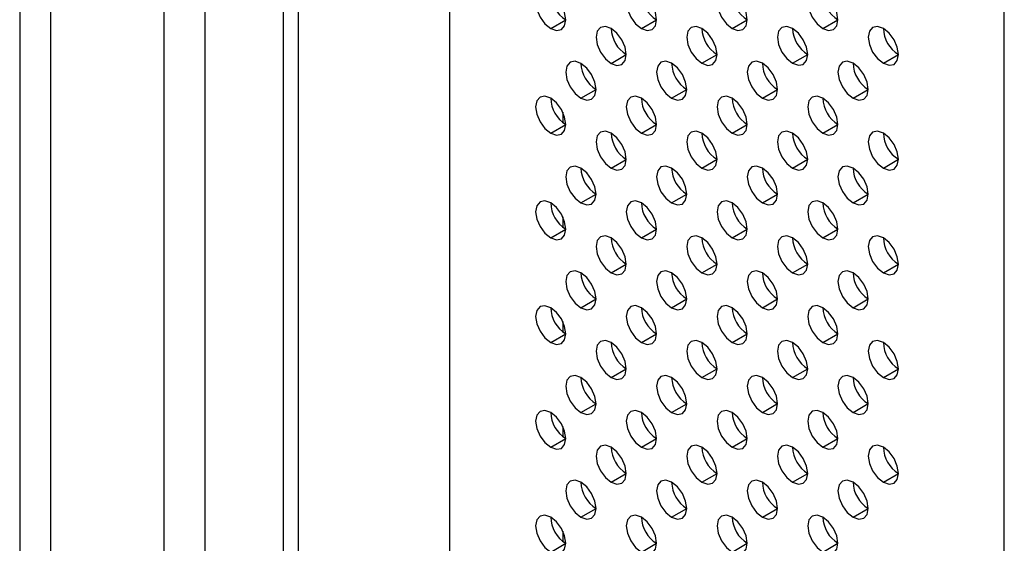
# Model space of a CAD drawing. Header units: millimetres. Extents: x 0 to 1118, y 0 to 864.
# Tile 75 of 254: x 865.85 to 873.52, y 627.1 to 631.19. Entities that reach past the tile are written whole.
import ezdxf

# ---------------------------------------------------------------- set-up
doc = ezdxf.new("R2010")
doc.units = ezdxf.units.MM

msp = doc.modelspace()

# ---------------------------------------------------------------- linework, layer by layer
at = {"color": 7, "linetype": 'Continuous', "lineweight": 25}
for p, q in [((867.2965, 611.7396), (867.2965, 687.6743)), ((869.1993, 686.6986), (869.1993, 611.7061)), ((867.9029, 685.678), (867.9029, 611.5021)), ((868.0207, 685.61), (868.0207, 611.4341)), ((873.5244, 609.2093), (873.5244, 684.229)), ((866.9745, 635.2213), (866.9745, 611.6898)), ((866.0915, 612.1996), (866.0915, 634.8502)), ((865.8501, 634.8129), (865.8501, 612.1622)), ((869.9889, 631.1195), (870.1067, 631.1875)), ((870.696, 631.1195), (870.8138, 631.1876)), ((871.4031, 631.1196), (871.5209, 631.1876)), ((872.1102, 631.1197), (872.228, 631.1877)), ((870.4603, 630.8473), (870.5781, 630.9153)), ((871.1674, 630.8474), (871.2852, 630.9154)), ((871.8745, 630.8474), (871.9923, 630.9155)), ((872.5816, 630.8475), (872.6994, 630.9155)), ((870.2246, 630.5751), (870.3424, 630.6431)), ((870.9317, 630.5752), (871.0495, 630.6432)), ((871.6388, 630.5752), (871.7566, 630.6433)), ((872.3459, 630.5753), (872.4637, 630.6433)), ((870.0831, 630.4662), (870.0831, 630.3873)), ((869.9889, 630.3029), (870.1067, 630.3709)), ((870.696, 630.303), (870.8138, 630.371)), ((871.4031, 630.303), (871.5209, 630.3711)), ((872.1102, 630.3031), (872.228, 630.3711)), ((870.4603, 630.0308), (870.5781, 630.0988)), ((871.1674, 630.0308), (871.2852, 630.0989)), ((871.8745, 630.0309), (871.9923, 630.0989)), ((872.5816, 630.031), (872.6994, 630.099)), ((870.2246, 629.7586), (870.3424, 629.8266)), ((870.9317, 629.7586), (871.0495, 629.8267)), ((871.6388, 629.7587), (871.7566, 629.8267)), ((872.3459, 629.7588), (872.4637, 629.8268)), ((870.0831, 629.6497), (870.0831, 629.5708)), ((869.9889, 629.4864), (870.1067, 629.5544)), ((870.696, 629.4864), (870.8138, 629.5545)), ((871.4031, 629.4865), (871.5209, 629.5545)), ((872.1102, 629.4866), (872.228, 629.5546)), ((870.4603, 629.2142), (870.5781, 629.2823)), ((871.1674, 629.2143), (871.2852, 629.2823)), ((871.8745, 629.2144), (871.9923, 629.2824)), ((872.5816, 629.2144), (872.6994, 629.2825)), ((870.2246, 628.942), (870.3424, 629.0101)), ((870.9317, 628.9421), (871.0495, 629.0101)), ((871.6388, 628.9422), (871.7566, 629.0102)), ((872.3459, 628.9422), (872.4637, 629.0103)), ((870.0831, 628.8331), (870.0831, 628.7542)), ((869.9889, 628.6698), (870.1067, 628.7379)), ((870.696, 628.6699), (870.8138, 628.7379)), ((871.4031, 628.67), (871.5209, 628.738)), ((872.1102, 628.67), (872.228, 628.7381)), ((870.4603, 628.3977), (870.5781, 628.4657)), ((871.1674, 628.3978), (871.2852, 628.4658)), ((871.8745, 628.3978), (871.9923, 628.4659)), ((872.5816, 628.3979), (872.6994, 628.4659)), ((870.2246, 628.1255), (870.3424, 628.1935)), ((870.9317, 628.1256), (871.0495, 628.1936)), ((871.6388, 628.1256), (871.7566, 628.1937)), ((872.3459, 628.1257), (872.4637, 628.1937)), ((870.0831, 628.0166), (870.0831, 627.9377)), ((869.9889, 627.8533), (870.1067, 627.9213)), ((870.696, 627.8534), (870.8138, 627.9214)), ((871.4031, 627.8534), (871.5209, 627.9215)), ((872.1102, 627.8535), (872.228, 627.9215)), ((870.4603, 627.5812), (870.5781, 627.6492)), ((871.1674, 627.5812), (871.2852, 627.6493)), ((871.8745, 627.5813), (871.9923, 627.6493)), ((872.5816, 627.5814), (872.6994, 627.6494)), ((870.2246, 627.309), (870.3424, 627.377)), ((870.9317, 627.309), (871.0495, 627.3771)), ((871.6388, 627.3091), (871.7566, 627.3771)), ((872.3459, 627.3091), (872.4637, 627.3772)), ((870.0831, 627.2001), (870.0831, 627.1211)), ((869.9889, 627.0367), (870.1067, 627.1048)), ((870.696, 627.0368), (870.8138, 627.1048)), ((871.4031, 627.0369), (871.5209, 627.1049)), ((872.1102, 627.0369), (872.228, 627.105))]:
    msp.add_line(p, q, dxfattribs=at)
at = {"color": 7, "linetype": 'Continuous', "lineweight": 25, "flags": 128}
for points in [[(869.9889, 631.3916), (869.9438, 631.4073), (869.9055, 631.3999), (869.88, 631.3705), (869.871, 631.3236), (869.88, 631.2663), (869.9055, 631.2074), (869.9438, 631.1558), (869.9889, 631.1195)], [(869.9889, 631.1195), (870.034, 631.1038), (870.0722, 631.1112), (870.0977, 631.1406), (870.1067, 631.1875), (870.0977, 631.2448), (870.0722, 631.3037), (870.034, 631.3552), (869.9889, 631.3916)], [(870.696, 631.3917), (870.6509, 631.4074), (870.6126, 631.3999), (870.5871, 631.3705), (870.5781, 631.3236), (870.5871, 631.2664), (870.6126, 631.2075), (870.6509, 631.1559), (870.696, 631.1195)], [(870.696, 631.1195), (870.7411, 631.1038), (870.7793, 631.1113), (870.8048, 631.1407), (870.8138, 631.1876), (870.8048, 631.2448), (870.7793, 631.3037), (870.7411, 631.3553), (870.696, 631.3917)], [(871.4031, 631.3918), (871.358, 631.4074), (871.3197, 631.4), (871.2942, 631.3706), (871.2852, 631.3237), (871.2942, 631.2665), (871.3197, 631.2076), (871.358, 631.156), (871.4031, 631.1196)], [(871.4031, 631.1196), (871.4482, 631.1039), (871.4864, 631.1113), (871.5119, 631.1407), (871.5209, 631.1876), (871.5119, 631.2449), (871.4864, 631.3038), (871.4482, 631.3554), (871.4031, 631.3918)], [(872.1102, 631.3918), (872.0651, 631.4075), (872.0268, 631.4001), (872.0013, 631.3707), (871.9923, 631.3238), (872.0013, 631.2665), (872.0268, 631.2076), (872.0651, 631.156), (872.1102, 631.1197)], [(872.1102, 631.1197), (872.1553, 631.104), (872.1935, 631.1114), (872.2191, 631.1408), (872.228, 631.1877), (872.2191, 631.245), (872.1935, 631.3039), (872.1553, 631.3554), (872.1102, 631.3918)], [(870.4603, 631.1195), (870.4152, 631.1352), (870.3769, 631.1277), (870.3514, 631.0983), (870.3424, 631.0514), (870.3514, 630.9942), (870.3769, 630.9353), (870.4152, 630.8837), (870.4603, 630.8473)], [(870.4603, 630.8473), (870.5054, 630.8316), (870.5436, 630.8391), (870.5691, 630.8685), (870.5781, 630.9154), (870.5691, 630.9726), (870.5436, 631.0315), (870.5054, 631.0831), (870.4603, 631.1195)], [(871.1674, 631.1196), (871.1223, 631.1352), (871.084, 631.1278), (871.0585, 631.0984), (871.0495, 631.0515), (871.0585, 630.9942), (871.084, 630.9353), (871.1223, 630.8838), (871.1674, 630.8474)], [(871.1674, 630.8474), (871.2125, 630.8317), (871.2507, 630.8391), (871.2762, 630.8685), (871.2852, 630.9154), (871.2762, 630.9727), (871.2507, 631.0316), (871.2125, 631.0832), (871.1674, 631.1196)], [(871.8745, 631.1196), (871.8294, 631.1353), (871.7911, 631.1279), (871.7656, 631.0985), (871.7566, 631.0516), (871.7656, 630.9943), (871.7911, 630.9354), (871.8294, 630.8838), (871.8745, 630.8474)], [(871.8745, 630.8474), (871.9196, 630.8318), (871.9578, 630.8392), (871.9834, 630.8686), (871.9923, 630.9155), (871.9834, 630.9728), (871.9578, 631.0317), (871.9196, 631.0832), (871.8745, 631.1196)], [(872.5816, 631.1197), (872.5365, 631.1354), (872.4982, 631.1279), (872.4727, 631.0985), (872.4637, 631.0516), (872.4727, 630.9944), (872.4982, 630.9355), (872.5365, 630.8839), (872.5816, 630.8475)], [(872.5816, 630.8475), (872.6267, 630.8318), (872.6649, 630.8393), (872.6905, 630.8687), (872.6994, 630.9156), (872.6905, 630.9728), (872.6649, 631.0317), (872.6267, 631.0833), (872.5816, 631.1197)], [(870.2246, 630.8473), (870.1795, 630.863), (870.1412, 630.8555), (870.1157, 630.8261), (870.1067, 630.7792), (870.1157, 630.722), (870.1412, 630.6631), (870.1795, 630.6115), (870.2246, 630.5751)], [(870.2246, 630.5751), (870.2697, 630.5594), (870.3079, 630.5669), (870.3334, 630.5963), (870.3424, 630.6432), (870.3334, 630.7004), (870.3079, 630.7593), (870.2697, 630.8109), (870.2246, 630.8473)], [(870.9317, 630.8474), (870.8866, 630.863), (870.8483, 630.8556), (870.8228, 630.8262), (870.8138, 630.7793), (870.8228, 630.722), (870.8483, 630.6631), (870.8866, 630.6116), (870.9317, 630.5752)], [(870.9317, 630.5752), (870.9768, 630.5595), (871.015, 630.5669), (871.0405, 630.5963), (871.0495, 630.6432), (871.0405, 630.7005), (871.015, 630.7594), (870.9768, 630.811), (870.9317, 630.8474)], [(871.6388, 630.8474), (871.5937, 630.8631), (871.5554, 630.8557), (871.5299, 630.8263), (871.5209, 630.7794), (871.5299, 630.7221), (871.5554, 630.6632), (871.5937, 630.6116), (871.6388, 630.5752)], [(871.6388, 630.5752), (871.6839, 630.5596), (871.7221, 630.567), (871.7476, 630.5964), (871.7566, 630.6433), (871.7476, 630.7006), (871.7221, 630.7595), (871.6839, 630.811), (871.6388, 630.8474)], [(872.3459, 630.8475), (872.3008, 630.8632), (872.2625, 630.8557), (872.237, 630.8263), (872.228, 630.7794), (872.237, 630.7222), (872.2625, 630.6633), (872.3008, 630.6117), (872.3459, 630.5753)], [(872.3459, 630.5753), (872.391, 630.5596), (872.4292, 630.5671), (872.4548, 630.5965), (872.4637, 630.6434), (872.4548, 630.7006), (872.4292, 630.7595), (872.391, 630.8111), (872.3459, 630.8475)], [(869.9889, 630.5751), (869.9438, 630.5908), (869.9055, 630.5833), (869.88, 630.5539), (869.871, 630.507), (869.88, 630.4498), (869.9055, 630.3909), (869.9438, 630.3393), (869.9889, 630.3029)], [(869.9889, 630.3029), (870.034, 630.2872), (870.0722, 630.2947), (870.0977, 630.3241), (870.1067, 630.371), (870.0977, 630.4282), (870.0722, 630.4871), (870.034, 630.5387), (869.9889, 630.5751)], [(870.696, 630.5752), (870.6509, 630.5908), (870.6126, 630.5834), (870.5871, 630.554), (870.5781, 630.5071), (870.5871, 630.4498), (870.6126, 630.3909), (870.6509, 630.3394), (870.696, 630.303)], [(870.696, 630.303), (870.7411, 630.2873), (870.7793, 630.2947), (870.8048, 630.3241), (870.8138, 630.371), (870.8048, 630.4283), (870.7793, 630.4872), (870.7411, 630.5388), (870.696, 630.5752)], [(871.4031, 630.5752), (871.358, 630.5909), (871.3197, 630.5835), (871.2942, 630.5541), (871.2852, 630.5072), (871.2942, 630.4499), (871.3197, 630.391), (871.358, 630.3394), (871.4031, 630.303)], [(871.4031, 630.303), (871.4482, 630.2874), (871.4864, 630.2948), (871.5119, 630.3242), (871.5209, 630.3711), (871.5119, 630.4284), (871.4864, 630.4873), (871.4482, 630.5388), (871.4031, 630.5752)], [(872.1102, 630.5753), (872.0651, 630.591), (872.0268, 630.5835), (872.0013, 630.5541), (871.9923, 630.5072), (872.0013, 630.45), (872.0268, 630.3911), (872.0651, 630.3395), (872.1102, 630.3031)], [(872.1102, 630.3031), (872.1553, 630.2874), (872.1935, 630.2949), (872.2191, 630.3243), (872.228, 630.3712), (872.2191, 630.4284), (872.1935, 630.4873), (872.1553, 630.5389), (872.1102, 630.5753)], [(870.4603, 630.303), (870.4152, 630.3186), (870.3769, 630.3112), (870.3514, 630.2818), (870.3424, 630.2349), (870.3514, 630.1776), (870.3769, 630.1187), (870.4152, 630.0672), (870.4603, 630.0308)], [(870.4603, 630.0308), (870.5054, 630.0151), (870.5436, 630.0225), (870.5691, 630.0519), (870.5781, 630.0988), (870.5691, 630.1561), (870.5436, 630.215), (870.5054, 630.2666), (870.4603, 630.303)], [(871.1674, 630.303), (871.1223, 630.3187), (871.084, 630.3113), (871.0585, 630.2819), (871.0495, 630.235), (871.0585, 630.1777), (871.084, 630.1188), (871.1223, 630.0672), (871.1674, 630.0308)], [(871.1674, 630.0308), (871.2125, 630.0152), (871.2507, 630.0226), (871.2762, 630.052), (871.2852, 630.0989), (871.2762, 630.1562), (871.2507, 630.2151), (871.2125, 630.2666), (871.1674, 630.303)], [(871.8745, 630.3031), (871.8294, 630.3188), (871.7911, 630.3113), (871.7656, 630.2819), (871.7566, 630.235), (871.7656, 630.1778), (871.7911, 630.1189), (871.8294, 630.0673), (871.8745, 630.0309)], [(871.8745, 630.0309), (871.9196, 630.0152), (871.9578, 630.0227), (871.9834, 630.0521), (871.9923, 630.099), (871.9834, 630.1562), (871.9578, 630.2151), (871.9196, 630.2667), (871.8745, 630.3031)], [(872.5816, 630.3032), (872.5365, 630.3188), (872.4982, 630.3114), (872.4727, 630.282), (872.4637, 630.2351), (872.4727, 630.1778), (872.4982, 630.1189), (872.5365, 630.0674), (872.5816, 630.031)], [(872.5816, 630.031), (872.6267, 630.0153), (872.6649, 630.0227), (872.6905, 630.0521), (872.6994, 630.099), (872.6905, 630.1563), (872.6649, 630.2152), (872.6267, 630.2668), (872.5816, 630.3032)], [(870.2246, 630.0308), (870.1795, 630.0464), (870.1412, 630.039), (870.1157, 630.0096), (870.1067, 629.9627), (870.1157, 629.9054), (870.1412, 629.8465), (870.1795, 629.795), (870.2246, 629.7586)], [(870.2246, 629.7586), (870.2697, 629.7429), (870.3079, 629.7503), (870.3334, 629.7797), (870.3424, 629.8266), (870.3334, 629.8839), (870.3079, 629.9428), (870.2697, 629.9944), (870.2246, 630.0308)], [(870.9317, 630.0308), (870.8866, 630.0465), (870.8483, 630.0391), (870.8228, 630.0097), (870.8138, 629.9628), (870.8228, 629.9055), (870.8483, 629.8466), (870.8866, 629.795), (870.9317, 629.7586)], [(870.9317, 629.7586), (870.9768, 629.743), (871.015, 629.7504), (871.0405, 629.7798), (871.0495, 629.8267), (871.0405, 629.884), (871.015, 629.9429), (870.9768, 629.9944), (870.9317, 630.0308)], [(871.6388, 630.0309), (871.5937, 630.0466), (871.5554, 630.0391), (871.5299, 630.0097), (871.5209, 629.9628), (871.5299, 629.9056), (871.5554, 629.8467), (871.5937, 629.7951), (871.6388, 629.7587)], [(871.6388, 629.7587), (871.6839, 629.743), (871.7221, 629.7505), (871.7476, 629.7799), (871.7566, 629.8268), (871.7476, 629.884), (871.7221, 629.9429), (871.6839, 629.9945), (871.6388, 630.0309)], [(872.3459, 630.031), (872.3008, 630.0466), (872.2625, 630.0392), (872.237, 630.0098), (872.228, 629.9629), (872.237, 629.9056), (872.2625, 629.8467), (872.3008, 629.7952), (872.3459, 629.7588)], [(872.3459, 629.7588), (872.391, 629.7431), (872.4292, 629.7505), (872.4548, 629.7799), (872.4637, 629.8268), (872.4548, 629.8841), (872.4292, 629.943), (872.391, 629.9946), (872.3459, 630.031)], [(869.9889, 629.7586), (869.9438, 629.7742), (869.9055, 629.7668), (869.88, 629.7374), (869.871, 629.6905), (869.88, 629.6332), (869.9055, 629.5743), (869.9438, 629.5228), (869.9889, 629.4864)], [(869.9889, 629.4864), (870.034, 629.4707), (870.0722, 629.4781), (870.0977, 629.5075), (870.1067, 629.5544), (870.0977, 629.6117), (870.0722, 629.6706), (870.034, 629.7222), (869.9889, 629.7586)], [(870.696, 629.7586), (870.6509, 629.7743), (870.6126, 629.7669), (870.5871, 629.7375), (870.5781, 629.6906), (870.5871, 629.6333), (870.6126, 629.5744), (870.6509, 629.5228), (870.696, 629.4864)], [(870.696, 629.4864), (870.7411, 629.4708), (870.7793, 629.4782), (870.8048, 629.5076), (870.8138, 629.5545), (870.8048, 629.6118), (870.7793, 629.6706), (870.7411, 629.7222), (870.696, 629.7586)], [(871.4031, 629.7587), (871.358, 629.7744), (871.3197, 629.7669), (871.2942, 629.7375), (871.2852, 629.6906), (871.2942, 629.6334), (871.3197, 629.5745), (871.358, 629.5229), (871.4031, 629.4865)], [(871.4031, 629.4865), (871.4482, 629.4708), (871.4864, 629.4783), (871.5119, 629.5077), (871.5209, 629.5546), (871.5119, 629.6118), (871.4864, 629.6707), (871.4482, 629.7223), (871.4031, 629.7587)], [(872.1102, 629.7587), (872.0651, 629.7744), (872.0268, 629.767), (872.0013, 629.7376), (871.9923, 629.6907), (872.0013, 629.6334), (872.0268, 629.5745), (872.0651, 629.523), (872.1102, 629.4866)], [(872.1102, 629.4866), (872.1553, 629.4709), (872.1935, 629.4783), (872.2191, 629.5077), (872.228, 629.5546), (872.2191, 629.6119), (872.1935, 629.6708), (872.1553, 629.7224), (872.1102, 629.7587)], [(870.4603, 629.4864), (870.4152, 629.5021), (870.3769, 629.4947), (870.3514, 629.4653), (870.3424, 629.4184), (870.3514, 629.3611), (870.3769, 629.3022), (870.4152, 629.2506), (870.4603, 629.2142)], [(870.4603, 629.2142), (870.5054, 629.1986), (870.5436, 629.206), (870.5691, 629.2354), (870.5781, 629.2823), (870.5691, 629.3395), (870.5436, 629.3984), (870.5054, 629.45), (870.4603, 629.4864)], [(871.1674, 629.4865), (871.1223, 629.5022), (871.084, 629.4947), (871.0585, 629.4653), (871.0495, 629.4184), (871.0585, 629.3612), (871.084, 629.3023), (871.1223, 629.2507), (871.1674, 629.2143)], [(871.1674, 629.2143), (871.2125, 629.1986), (871.2507, 629.2061), (871.2762, 629.2355), (871.2852, 629.2824), (871.2762, 629.3396), (871.2507, 629.3985), (871.2125, 629.4501), (871.1674, 629.4865)], [(871.8745, 629.4865), (871.8294, 629.5022), (871.7911, 629.4948), (871.7656, 629.4654), (871.7566, 629.4185), (871.7656, 629.3612), (871.7911, 629.3023), (871.8294, 629.2508), (871.8745, 629.2144)], [(871.8745, 629.2144), (871.9196, 629.1987), (871.9578, 629.2061), (871.9834, 629.2355), (871.9923, 629.2824), (871.9834, 629.3397), (871.9578, 629.3986), (871.9196, 629.4502), (871.8745, 629.4865)], [(872.5816, 629.4866), (872.5365, 629.5023), (872.4982, 629.4949), (872.4727, 629.4655), (872.4637, 629.4186), (872.4727, 629.3613), (872.4982, 629.3024), (872.5365, 629.2508), (872.5816, 629.2144)], [(872.5816, 629.2144), (872.6267, 629.1988), (872.6649, 629.2062), (872.6905, 629.2356), (872.6994, 629.2825), (872.6905, 629.3397), (872.6649, 629.3986), (872.6267, 629.4502), (872.5816, 629.4866)], [(870.2246, 629.2142), (870.1795, 629.2299), (870.1412, 629.2225), (870.1157, 629.1931), (870.1067, 629.1462), (870.1157, 629.0889), (870.1412, 629.03), (870.1795, 628.9784), (870.2246, 628.942)], [(870.9317, 629.2143), (870.8866, 629.23), (870.8483, 629.2225), (870.8228, 629.1931), (870.8138, 629.1462), (870.8228, 629.089), (870.8483, 629.0301), (870.8866, 628.9785), (870.9317, 628.9421)], [(871.6388, 629.2143), (871.5937, 629.23), (871.5554, 629.2226), (871.5299, 629.1932), (871.5209, 629.1463), (871.5299, 629.089), (871.5554, 629.0301), (871.5937, 628.9786), (871.6388, 628.9422)], [(872.3459, 629.2144), (872.3008, 629.2301), (872.2625, 629.2227), (872.237, 629.1933), (872.228, 629.1464), (872.237, 629.0891), (872.2625, 629.0302), (872.3008, 628.9786), (872.3459, 628.9422)], [(870.2246, 628.942), (870.2697, 628.9264), (870.3079, 628.9338), (870.3334, 628.9632), (870.3424, 629.0101), (870.3334, 629.0673), (870.3079, 629.1262), (870.2697, 629.1778), (870.2246, 629.2142)], [(870.9317, 628.9421), (870.9768, 628.9264), (871.015, 628.9339), (871.0405, 628.9633), (871.0495, 629.0102), (871.0405, 629.0674), (871.015, 629.1263), (870.9768, 629.1779), (870.9317, 629.2143)], [(871.6388, 628.9422), (871.6839, 628.9265), (871.7221, 628.9339), (871.7476, 628.9633), (871.7566, 629.0102), (871.7476, 629.0675), (871.7221, 629.1264), (871.6839, 629.178), (871.6388, 629.2143)], [(872.3459, 628.9422), (872.391, 628.9266), (872.4292, 628.934), (872.4548, 628.9634), (872.4637, 629.0103), (872.4548, 629.0675), (872.4292, 629.1264), (872.391, 629.178), (872.3459, 629.2144)], [(869.9889, 628.942), (869.9438, 628.9577), (869.9055, 628.9503), (869.88, 628.9209), (869.871, 628.874), (869.88, 628.8167), (869.9055, 628.7578), (869.9438, 628.7062), (869.9889, 628.6698)], [(869.9889, 628.6698), (870.034, 628.6542), (870.0722, 628.6616), (870.0977, 628.691), (870.1067, 628.7379), (870.0977, 628.7951), (870.0722, 628.854), (870.034, 628.9056), (869.9889, 628.942)], [(870.696, 628.9421), (870.6509, 628.9578), (870.6126, 628.9503), (870.5871, 628.9209), (870.5781, 628.874), (870.5871, 628.8168), (870.6126, 628.7579), (870.6509, 628.7063), (870.696, 628.6699)], [(870.696, 628.6699), (870.7411, 628.6542), (870.7793, 628.6616), (870.8048, 628.6911), (870.8138, 628.738), (870.8048, 628.7952), (870.7793, 628.8541), (870.7411, 628.9057), (870.696, 628.9421)], [(871.4031, 628.9421), (871.358, 628.9578), (871.3197, 628.9504), (871.2942, 628.921), (871.2852, 628.8741), (871.2942, 628.8168), (871.3197, 628.7579), (871.358, 628.7064), (871.4031, 628.67)], [(871.4031, 628.67), (871.4482, 628.6543), (871.4864, 628.6617), (871.5119, 628.6911), (871.5209, 628.738), (871.5119, 628.7953), (871.4864, 628.8542), (871.4482, 628.9057), (871.4031, 628.9421)], [(872.1102, 628.9422), (872.0651, 628.9579), (872.0268, 628.9505), (872.0013, 628.9211), (871.9923, 628.8742), (872.0013, 628.8169), (872.0268, 628.758), (872.0651, 628.7064), (872.1102, 628.67)], [(872.1102, 628.67), (872.1553, 628.6544), (872.1935, 628.6618), (872.2191, 628.6912), (872.228, 628.7381), (872.2191, 628.7953), (872.1935, 628.8542), (872.1553, 628.9058), (872.1102, 628.9422)], [(870.4603, 628.6699), (870.4152, 628.6855), (870.3769, 628.6781), (870.3514, 628.6487), (870.3424, 628.6018), (870.3514, 628.5446), (870.3769, 628.4857), (870.4152, 628.4341), (870.4603, 628.3977)], [(871.1674, 628.6699), (871.1223, 628.6856), (871.084, 628.6782), (871.0585, 628.6488), (871.0495, 628.6019), (871.0585, 628.5446), (871.084, 628.4857), (871.1223, 628.4342), (871.1674, 628.3978)], [(871.8745, 628.67), (871.8294, 628.6857), (871.7911, 628.6783), (871.7656, 628.6489), (871.7566, 628.602), (871.7656, 628.5447), (871.7911, 628.4858), (871.8294, 628.4342), (871.8745, 628.3978)], [(872.5816, 628.6701), (872.5365, 628.6857), (872.4982, 628.6783), (872.4727, 628.6489), (872.4637, 628.602), (872.4727, 628.5448), (872.4982, 628.4859), (872.5365, 628.4343), (872.5816, 628.3979)], [(870.4603, 628.3977), (870.5054, 628.382), (870.5436, 628.3894), (870.5691, 628.4188), (870.5781, 628.4657), (870.5691, 628.523), (870.5436, 628.5819), (870.5054, 628.6335), (870.4603, 628.6699)], [(871.1674, 628.3978), (871.2125, 628.3821), (871.2507, 628.3895), (871.2762, 628.4189), (871.2852, 628.4658), (871.2762, 628.5231), (871.2507, 628.582), (871.2125, 628.6335), (871.1674, 628.6699)], [(871.8745, 628.3978), (871.9196, 628.3821), (871.9578, 628.3896), (871.9834, 628.419), (871.9923, 628.4659), (871.9834, 628.5231), (871.9578, 628.582), (871.9196, 628.6336), (871.8745, 628.67)], [(872.5816, 628.3979), (872.6267, 628.3822), (872.6649, 628.3896), (872.6905, 628.419), (872.6994, 628.4659), (872.6905, 628.5232), (872.6649, 628.5821), (872.6267, 628.6337), (872.5816, 628.6701)], [(870.2246, 628.3977), (870.1795, 628.4133), (870.1412, 628.4059), (870.1157, 628.3765), (870.1067, 628.3296), (870.1157, 628.2724), (870.1412, 628.2135), (870.1795, 628.1619), (870.2246, 628.1255)], [(870.2246, 628.1255), (870.2697, 628.1098), (870.3079, 628.1172), (870.3334, 628.1466), (870.3424, 628.1935), (870.3334, 628.2508), (870.3079, 628.3097), (870.2697, 628.3613), (870.2246, 628.3977)], [(870.9317, 628.3977), (870.8866, 628.4134), (870.8483, 628.406), (870.8228, 628.3766), (870.8138, 628.3297), (870.8228, 628.2724), (870.8483, 628.2135), (870.8866, 628.162), (870.9317, 628.1256)], [(870.9317, 628.1256), (870.9768, 628.1099), (871.015, 628.1173), (871.0405, 628.1467), (871.0495, 628.1936), (871.0405, 628.2509), (871.015, 628.3098), (870.9768, 628.3613), (870.9317, 628.3977)], [(871.6388, 628.3978), (871.5937, 628.4135), (871.5554, 628.4061), (871.5299, 628.3766), (871.5209, 628.3297), (871.5299, 628.2725), (871.5554, 628.2136), (871.5937, 628.162), (871.6388, 628.1256)], [(871.6388, 628.1256), (871.6839, 628.1099), (871.7221, 628.1174), (871.7476, 628.1468), (871.7566, 628.1937), (871.7476, 628.2509), (871.7221, 628.3098), (871.6839, 628.3614), (871.6388, 628.3978)], [(872.3459, 628.3979), (872.3008, 628.4135), (872.2625, 628.4061), (872.237, 628.3767), (872.228, 628.3298), (872.237, 628.2726), (872.2625, 628.2137), (872.3008, 628.1621), (872.3459, 628.1257)], [(872.3459, 628.1257), (872.391, 628.11), (872.4292, 628.1174), (872.4548, 628.1468), (872.4637, 628.1937), (872.4548, 628.251), (872.4292, 628.3099), (872.391, 628.3615), (872.3459, 628.3979)], [(869.9889, 628.1255), (869.9438, 628.1411), (869.9055, 628.1337), (869.88, 628.1043), (869.871, 628.0574), (869.88, 628.0002), (869.9055, 627.9413), (869.9438, 627.8897), (869.9889, 627.8533)], [(869.9889, 627.8533), (870.034, 627.8376), (870.0722, 627.845), (870.0977, 627.8744), (870.1067, 627.9213), (870.0977, 627.9786), (870.0722, 628.0375), (870.034, 628.0891), (869.9889, 628.1255)], [(870.696, 628.1255), (870.6509, 628.1412), (870.6126, 628.1338), (870.5871, 628.1044), (870.5781, 628.0575), (870.5871, 628.0002), (870.6126, 627.9413), (870.6509, 627.8897), (870.696, 627.8534)], [(870.696, 627.8534), (870.7411, 627.8377), (870.7793, 627.8451), (870.8048, 627.8745), (870.8138, 627.9214), (870.8048, 627.9787), (870.7793, 628.0376), (870.7411, 628.0891), (870.696, 628.1255)], [(871.4031, 628.1256), (871.358, 628.1413), (871.3197, 628.1338), (871.2942, 628.1044), (871.2852, 628.0575), (871.2942, 628.0003), (871.3197, 627.9414), (871.358, 627.8898), (871.4031, 627.8534)], [(871.4031, 627.8534), (871.4482, 627.8377), (871.4864, 627.8452), (871.5119, 627.8746), (871.5209, 627.9215), (871.5119, 627.9787), (871.4864, 628.0376), (871.4482, 628.0892), (871.4031, 628.1256)], [(872.1102, 628.1257), (872.0651, 628.1413), (872.0268, 628.1339), (872.0013, 628.1045), (871.9923, 628.0576), (872.0013, 628.0004), (872.0268, 627.9415), (872.0651, 627.8899), (872.1102, 627.8535)], [(872.1102, 627.8535), (872.1553, 627.8378), (872.1935, 627.8452), (872.2191, 627.8746), (872.228, 627.9215), (872.2191, 627.9788), (872.1935, 628.0377), (872.1553, 628.0893), (872.1102, 628.1257)], [(870.4603, 627.8533), (870.4152, 627.869), (870.3769, 627.8616), (870.3514, 627.8322), (870.3424, 627.7853), (870.3514, 627.728), (870.3769, 627.6691), (870.4152, 627.6175), (870.4603, 627.5812)], [(870.4603, 627.5812), (870.5054, 627.5655), (870.5436, 627.5729), (870.5691, 627.6023), (870.5781, 627.6492), (870.5691, 627.7065), (870.5436, 627.7654), (870.5054, 627.8169), (870.4603, 627.8533)], [(871.1674, 627.8534), (871.1223, 627.8691), (871.084, 627.8616), (871.0585, 627.8322), (871.0495, 627.7853), (871.0585, 627.7281), (871.084, 627.6692), (871.1223, 627.6176), (871.1674, 627.5812)], [(871.1674, 627.5812), (871.2125, 627.5655), (871.2507, 627.573), (871.2762, 627.6024), (871.2852, 627.6493), (871.2762, 627.7065), (871.2507, 627.7654), (871.2125, 627.817), (871.1674, 627.8534)], [(871.8745, 627.8535), (871.8294, 627.8691), (871.7911, 627.8617), (871.7656, 627.8323), (871.7566, 627.7854), (871.7656, 627.7282), (871.7911, 627.6693), (871.8294, 627.6177), (871.8745, 627.5813)], [(871.8745, 627.5813), (871.9196, 627.5656), (871.9578, 627.573), (871.9834, 627.6024), (871.9923, 627.6493), (871.9834, 627.7066), (871.9578, 627.7655), (871.9196, 627.8171), (871.8745, 627.8535)], [(872.5816, 627.8535), (872.5365, 627.8692), (872.4982, 627.8618), (872.4727, 627.8324), (872.4637, 627.7855), (872.4727, 627.7282), (872.4982, 627.6693), (872.5365, 627.6177), (872.5816, 627.5814)], [(872.5816, 627.5814), (872.6267, 627.5657), (872.6649, 627.5731), (872.6905, 627.6025), (872.6994, 627.6494), (872.6905, 627.7067), (872.6649, 627.7656), (872.6267, 627.8171), (872.5816, 627.8535)], [(870.2246, 627.5811), (870.1795, 627.5968), (870.1412, 627.5894), (870.1157, 627.56), (870.1067, 627.5131), (870.1157, 627.4558), (870.1412, 627.3969), (870.1795, 627.3453), (870.2246, 627.309)], [(870.2246, 627.309), (870.2697, 627.2933), (870.3079, 627.3007), (870.3334, 627.3301), (870.3424, 627.377), (870.3334, 627.4343), (870.3079, 627.4932), (870.2697, 627.5447), (870.2246, 627.5811)], [(870.9317, 627.5812), (870.8866, 627.5969), (870.8483, 627.5894), (870.8228, 627.56), (870.8138, 627.5131), (870.8228, 627.4559), (870.8483, 627.397), (870.8866, 627.3454), (870.9317, 627.309)], [(870.9317, 627.309), (870.9768, 627.2933), (871.015, 627.3008), (871.0405, 627.3302), (871.0495, 627.3771), (871.0405, 627.4343), (871.015, 627.4932), (870.9768, 627.5448), (870.9317, 627.5812)], [(871.6388, 627.5813), (871.5937, 627.5969), (871.5554, 627.5895), (871.5299, 627.5601), (871.5209, 627.5132), (871.5299, 627.4559), (871.5554, 627.3971), (871.5937, 627.3455), (871.6388, 627.3091)], [(871.6388, 627.3091), (871.6839, 627.2934), (871.7221, 627.3008), (871.7476, 627.3302), (871.7566, 627.3771), (871.7476, 627.4344), (871.7221, 627.4933), (871.6839, 627.5449), (871.6388, 627.5813)], [(872.3459, 627.5813), (872.3008, 627.597), (872.2625, 627.5896), (872.237, 627.5602), (872.228, 627.5133), (872.237, 627.456), (872.2625, 627.3971), (872.3008, 627.3455), (872.3459, 627.3091)], [(872.3459, 627.3091), (872.391, 627.2935), (872.4292, 627.3009), (872.4548, 627.3303), (872.4637, 627.3772), (872.4548, 627.4345), (872.4292, 627.4934), (872.391, 627.5449), (872.3459, 627.5813)], [(869.9889, 627.3089), (869.9438, 627.3246), (869.9055, 627.3172), (869.88, 627.2878), (869.871, 627.2409), (869.88, 627.1836), (869.9055, 627.1247), (869.9438, 627.0731), (869.9889, 627.0367)], [(869.9889, 627.0367), (870.034, 627.0211), (870.0722, 627.0285), (870.0977, 627.0579), (870.1067, 627.1048), (870.0977, 627.1621), (870.0722, 627.221), (870.034, 627.2725), (869.9889, 627.3089)], [(870.696, 627.309), (870.6509, 627.3247), (870.6126, 627.3172), (870.5871, 627.2878), (870.5781, 627.2409), (870.5871, 627.1837), (870.6126, 627.1248), (870.6509, 627.0732), (870.696, 627.0368)], [(870.696, 627.0368), (870.7411, 627.0211), (870.7793, 627.0286), (870.8048, 627.058), (870.8138, 627.1049), (870.8048, 627.1621), (870.7793, 627.221), (870.7411, 627.2726), (870.696, 627.309)], [(871.4031, 627.3091), (871.358, 627.3247), (871.3197, 627.3173), (871.2942, 627.2879), (871.2852, 627.241), (871.2942, 627.1837), (871.3197, 627.1248), (871.358, 627.0733), (871.4031, 627.0369)], [(871.4031, 627.0369), (871.4482, 627.0212), (871.4864, 627.0286), (871.5119, 627.058), (871.5209, 627.1049), (871.5119, 627.1622), (871.4864, 627.2211), (871.4482, 627.2727), (871.4031, 627.3091)], [(872.1102, 627.3091), (872.0651, 627.3248), (872.0268, 627.3174), (872.0013, 627.288), (871.9923, 627.2411), (872.0013, 627.1838), (872.0268, 627.1249), (872.0651, 627.0733), (872.1102, 627.0369)], [(872.1102, 627.0369), (872.1553, 627.0213), (872.1935, 627.0287), (872.2191, 627.0581), (872.228, 627.105), (872.2191, 627.1623), (872.1935, 627.2212), (872.1553, 627.2727), (872.1102, 627.3091)]]:
    msp.add_lwpolyline(points, dxfattribs=at)
at = {"color": 7, "linetype": 'Continuous', "lineweight": 25}
for centre in [(870.2387, 631.3998), (870.9458, 631.3998), (871.6529, 631.3999), (872.36, 631.4), (870.7101, 631.1276), (871.4172, 631.1277), (872.1243, 631.1278), (872.8314, 631.1278), (870.4744, 630.8554), (871.1815, 630.8555), (871.8886, 630.8556), (872.5957, 630.8556), (870.2387, 630.5832), (870.9458, 630.5833), (871.6529, 630.5834), (872.36, 630.5834), (870.7101, 630.3111), (871.4172, 630.3112), (872.1243, 630.3112), (872.8314, 630.3113), (870.4744, 630.0389), (871.1815, 630.039), (871.8886, 630.039), (872.5957, 630.0391), (870.2387, 629.7667), (870.9458, 629.7668), (871.6529, 629.7668), (872.36, 629.7669), (870.7101, 629.4946), (871.4172, 629.4946), (872.1243, 629.4947), (872.8314, 629.4948), (870.4744, 629.2224), (871.1815, 629.2224), (871.8886, 629.2225), (872.5957, 629.2226), (870.2387, 628.9502), (870.9458, 628.9502), (871.6529, 628.9503), (872.36, 628.9504), (870.7101, 628.678), (871.4172, 628.6781), (872.1243, 628.6781), (872.8314, 628.6782), (870.4744, 628.4058), (871.1815, 628.4059), (871.8886, 628.4059), (872.5957, 628.406), (870.2387, 628.1336), (870.9458, 628.1337), (871.6529, 628.1337), (872.36, 628.1338), (870.7101, 627.8615), (871.4172, 627.8615), (872.1243, 627.8616), (872.8314, 627.8617), (870.4744, 627.5893), (871.1815, 627.5893), (871.8886, 627.5894), (872.5957, 627.5895), (870.2387, 627.3171), (870.9458, 627.3171), (871.6529, 627.3172), (872.36, 627.3173)]:
    msp.add_arc(centre, 0.25, 181.86656, 238.12806, dxfattribs=at)

doc.saveas('drawing.dxf')
